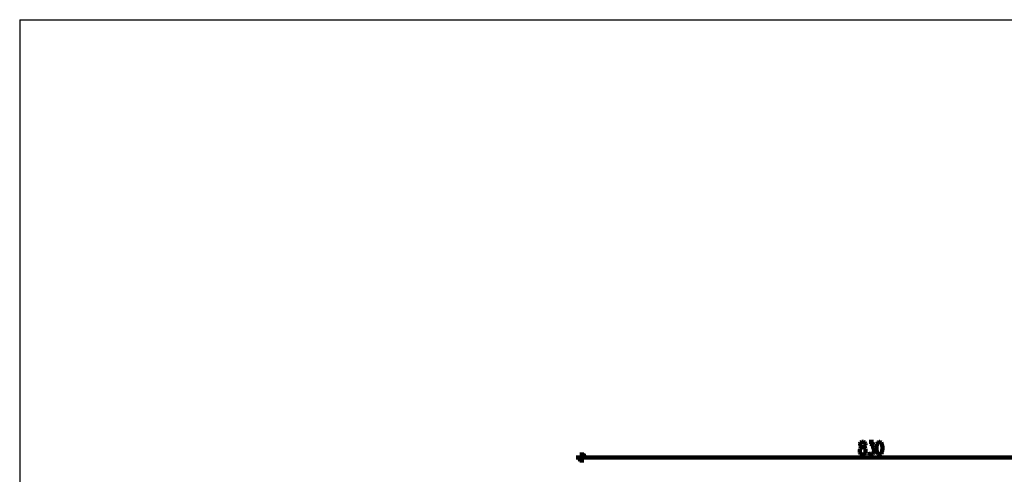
# Model space of a CAD drawing. Header units: inches. Extents: x -1901 to 7725, y 4299 to 7113.
# Tile 17 of 180: x -1901 to -491, y 6461 to 7113. Entities that reach past the tile are written whole.
import ezdxf

# ---------------------------------------------------------------- set-up
doc = ezdxf.new("R2010")
doc.units = ezdxf.units.IN
doc.header["$MEASUREMENT"] = 0
for name, color, linetype in [('at_Entity', 7, 'Continuous'), ('at_Rect', 7, 'Continuous'), ('at_Solid', 7, 'Continuous')]:
    doc.layers.add(name, color=color, linetype=linetype)

msp = doc.modelspace()

# ---------------------------------------------------------------- hatches: boundary and pattern name
at = {"layer": 'at_Solid'}
for points in [[(-1101, 6481), (-1100.2, 6480.6), (-1091.3, 6490.7)], [(-1100.2, 6480.6), (-1091.3, 6490.7), (-1090.9, 6489.9)]]:
    msp.add_hatch(color=7, dxfattribs=at).paths.add_polyline_path(points)

# ---------------------------------------------------------------- linework, layer by layer
at = {"layer": 'at_Entity', "color": 7, "lineweight": 211}
for p, q in [((-696.8, 6507.2), (-697.2, 6505.5)), ((-697.2, 6505.5), (-697.2, 6503.8)), ((-697.2, 6503.8), (-696.8, 6502.1)), ((-697.2, 6497.9), (-695.9, 6499.6)), ((-695.1, 6508.1), (-696.8, 6507.2)), ((-696.8, 6502.1), (-695.5, 6501.3)), ((-695.9, 6499.6), (-694.3, 6500.5)), ((-695.5, 6501.3), (-693, 6500.5)), ((-692.6, 6508.1), (-695.1, 6508.1)), ((-694.3, 6500.5), (-691.7, 6501.3)), ((-693, 6500.5), (-691.3, 6499.6)), ((-690.9, 6507.2), (-692.6, 6508.1)), ((-691.7, 6501.3), (-690.9, 6502.1)), ((-691.3, 6499.6), (-690, 6497.9)), ((-690, 6505.5), (-690.9, 6507.2)), ((-690.9, 6502.1), (-690, 6503.8)), ((-690, 6503.8), (-690, 6505.5)), ((-684.5, 6508.1), (-678.2, 6508.1)), ((-678.2, 6508.1), (-681.6, 6501.3)), ((-681.6, 6501.3), (-679.9, 6501.3)), ((-679.9, 6501.3), (-678.6, 6500.5)), ((-678.6, 6500.5), (-678.2, 6499.6)), ((-678.2, 6499.6), (-677.3, 6496.7)), ((-673.5, 6504.7), (-674, 6500.5)), ((-674, 6500.5), (-674, 6497.9)), ((-672.3, 6507.2), (-673.5, 6504.7)), ((-670.1, 6508.1), (-672.3, 6507.2)), ((-669.3, 6508.1), (-670.1, 6508.1)), ((-667.2, 6507.2), (-669.3, 6508.1)), ((-666.4, 6504.7), (-667.2, 6507.2)), ((-665.5, 6500.5), (-666.4, 6504.7)), ((-665.5, 6497.9), (-665.5, 6500.5)), ((-1087.5, 6485.7), (-1104, 6485.7)), ((-1091.3, 6490.3), (-1100.6, 6481)), ((-1096, 6478.1), (-1096, 6492.9)), ((-1090, 6485.7), (-273.1, 6485.7)), ((-698, 6495.8), (-697.2, 6497.9)), ((-698, 6493.3), (-698, 6495.8)), ((-697.2, 6491.6), (-698, 6493.3)), ((-696.8, 6490.7), (-697.2, 6491.6)), ((-695.1, 6489.9), (-696.8, 6490.7)), ((-692.6, 6489.9), (-695.1, 6489.9)), ((-690.9, 6490.7), (-692.6, 6489.9)), ((-690, 6491.6), (-690.9, 6490.7)), ((-690, 6497.9), (-689.6, 6495.8)), ((-689.6, 6493.3), (-690, 6491.6)), ((-689.6, 6495.8), (-689.6, 6493.3)), ((-685.4, 6491.6), (-685.8, 6493.3)), ((-684.5, 6490.7), (-685.4, 6491.6)), ((-682.8, 6489.9), (-684.5, 6490.7)), ((-681.1, 6489.9), (-682.8, 6489.9)), ((-679.4, 6490.7), (-681.1, 6489.9)), ((-678.2, 6492.4), (-679.4, 6490.7)), ((-677.3, 6495), (-678.2, 6492.4)), ((-677.3, 6496.7), (-677.3, 6495)), ((-674, 6497.9), (-673.5, 6493.3)), ((-673.5, 6493.3), (-672.3, 6490.7)), ((-672.3, 6490.7), (-670.1, 6489.9)), ((-670.1, 6489.9), (-669.3, 6489.9)), ((-669.3, 6489.9), (-667.2, 6490.7)), ((-667.2, 6490.7), (-666.4, 6493.3)), ((-666.4, 6493.3), (-665.5, 6497.9))]:
    msp.add_line(p, q, dxfattribs=at)
at = {"layer": 'at_Entity', "color": 7}
for p, q in [((-1091.3, 6490.7), (-1101, 6481)), ((-1100.2, 6480.6), (-1091.3, 6490.7)), ((-1100.2, 6480.6), (-1091.3, 6490.7)), ((-1090.9, 6489.9), (-1100.2, 6480.6)), ((-1091.3, 6490.7), (-1090.9, 6489.9)), ((-1101, 6481), (-1100.2, 6480.6))]:
    msp.add_line(p, q, dxfattribs=at)
at = {"layer": 'at_Rect', "color": 7}
for q in [(4313.7, 7112.9), (-1900.6, 4299.3)]:
    msp.add_line((-1900.6, 7112.9), q, dxfattribs=at)

doc.saveas('drawing.dxf')
